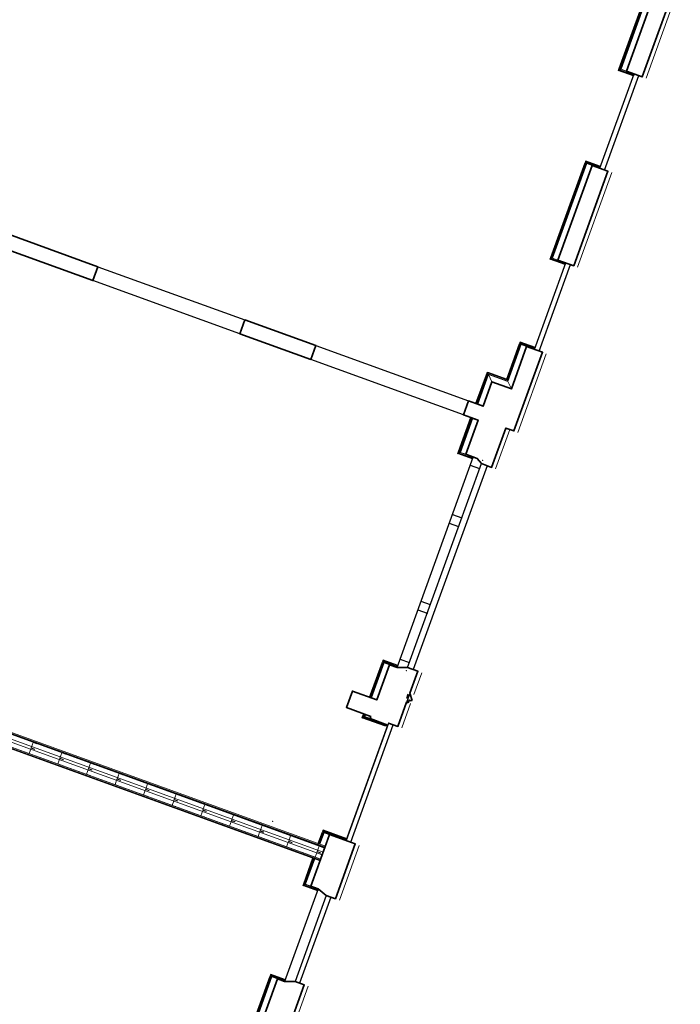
# Model space of a CAD drawing. Header units: metres. Extents: x 136314.7 to 136393.7, y 453293.7 to 453383.2.
# Tile 92 of 95: x 136383.1 to 136391.8, y 453329.3 to 453342.2. Entities that reach past the tile are written whole.
import ezdxf

# ---------------------------------------------------------------- set-up
doc = ezdxf.new("R2010")
doc.units = ezdxf.units.M
doc.set_wipeout_variables(frame=1)
doc.linetypes.add('DASHED', pattern=[200, 100, -100])
for name, color, linetype in [('LAYER01', 7, 'Continuous'), ('LAYER111', 7, 'Continuous'), ('LAYER22', 92, 'Continuous')]:
    doc.layers.add(name, color=color, linetype=linetype)

# ---------------------------------------------------------------- blocks, each defined once
blk = doc.blocks.new('Jutfasehof monument')
at = {"layer": 'LAYER01', "color": 252, "linetype": 'Continuous', "lineweight": 25}
for points in [[(17511, -14330), (17511, -12783), (17706, -12783), (17706, -13720), (17706, -14330)], [(17511, -16385), (17511, -14330), (17706, -14330), (17706, -16385)], [(17511, -17378), (17511, -16385), (17706, -16385), (17706, -17322), (17706, -17378)], [(17511, -19514), (17511, -17378), (17706, -17378), (17706, -19514)]]:
    blk.add_lwpolyline(points, close=True, dxfattribs=at)
at = {"layer": 'LAYER01', "color": 252, "linetype": 'Continuous', "lineweight": 35}
for points in [[(17706, -14330), (17706, -12783)], [(17511, -14330), (17511, -13130)], [(17706, -14330), (17511, -14330)], [(17511, -17378), (17511, -16385)], [(17706, -16385), (17511, -16385)], [(17706, -17378), (17706, -16385)], [(17706, -17378), (17511, -17378)], [(13368, -19378), (13598, -19378)], [(17511, -19514), (17706, -19514)], [(9705, -19838), (9750, -19968)], [(10999, -19838), (10954, -19968)], [(14136, -19953), (14091, -19823)], [(16988, -19953), (17033, -19877)], [(9750, -19968), (9750, -20097)], [(10954, -19968), (10954, -20097)], [(13366, -19968), (13366, -20097)], [(14136, -19953), (14136, -20097)], [(16988, -19953), (16988, -20097)], [(8765, -20097), (9750, -20097)], [(10954, -20097), (11721, -20097)], [(13366, -20097), (13704, -20097)], [(13704, -20097), (13704, -20117)], [(13704, -20117), (13730, -20117)], [(13751, -20157), (13736, -20137)], [(13751, -20081), (13810, -20081)], [(13751, -20157), (13831, -20097)], [(13831, -20097), (14136, -20097)], [(17538, -20097), (16988, -20097)], [(16988, -20097), (17538, -20097)], [(17538, -20097), (17538, -20209)], [(17538, -20209), (18638, -20209)], [(19848, -20209), (21170, -20209)], [(22490, -20209), (23813, -20209)]]:
    blk.add_lwpolyline(points, dxfattribs=at)
at = {"layer": 'LAYER01', "color": 252, "linetype": 'Continuous', "lineweight": 18}
for points in [[(9705, -19659), (8806, -19659), (8806, -19647), (9705, -19647)], [(11354, -19659), (10999, -19659), (10999, -19647), (11354, -19647)], [(11721, -19659), (11559, -19659), (11559, -19647), (11721, -19647)], [(13368, -19640), (13338, -19640), (13338, -19628), (13368, -19628)], [(14091, -19640), (13598, -19640), (13598, -19628), (14091, -19628)], [(17511, -19640), (17033, -19640), (17033, -19628), (17511, -19628)], [(18126, -19640), (17706, -19640), (17706, -19628), (18138, -19628)], [(18126, -19911), (18126, -19640), (18138, -19628), (18138, -19899)], [(18638, -19911), (18126, -19911), (18138, -19899), (18638, -19899)], [(21170, -19911), (19848, -19911), (19848, -19899), (21170, -19899)], [(23813, -19911), (22490, -19911), (22490, -19899), (23813, -19899)]]:
    blk.add_lwpolyline(points, close=True, dxfattribs=at)
at = {"layer": 'LAYER01', "color": 252, "linetype": 'Continuous', "lineweight": 25}
for points in [[(10999, -19838), (9705, -19838)], [(14091, -19823), (17033, -19823)], [(14206, -19823), (14206, -19953)], [(14896, -19823), (14896, -19953)], [(15016, -19823), (15016, -19953)], [(16108, -19823), (16108, -19953)], [(16228, -19823), (16228, -19953)], [(16918, -19823), (16918, -19953)], [(10954, -19968), (9750, -19968)], [(10954, -20033), (9750, -20033)], [(13366, -19968), (11721, -19968)], [(11721, -19968), (13338, -19968)], [(11721, -20033), (13366, -20033)], [(14136, -19953), (16988, -19953)], [(16988, -20033), (14136, -20033)], [(18638, -20097), (19848, -20097)], [(18638, -20162), (19848, -20162)], [(21170, -20097), (22490, -20097)], [(21170, -20162), (22490, -20162)]]:
    blk.add_lwpolyline(points, dxfattribs=at)
at = {"layer": 'LAYER01', "color": 252, "linetype": 'Continuous', "lineweight": 13}
for points in [[(8765, -20152), (9750, -20152)], [(10954, -20152), (11721, -20152)], [(13366, -20152), (13704, -20152)], [(13831, -20152), (14136, -20152)], [(17538, -20152), (16988, -20152)], [(17538, -20264), (18638, -20264)], [(19848, -20264), (21170, -20264)], [(22490, -20264), (23813, -20264)]]:
    blk.add_lwpolyline(points, dxfattribs=at)
at = {"layer": 'LAYER01', "color": 252, "linetype": 'Continuous', "lineweight": 35}
blk.add_lwpolyline([(13736, -20137, 0.747948), (13729, -20117)], format="xyb", dxfattribs=at)
at = {"layer": 'LAYER01', "color": 252, "linetype": 'Continuous', "lineweight": 0}
for p in [(17511, -14330), (17703, -17378), (11632, -18976), (13368, -19378), (13368, -19378), (13368, -19378), (13598, -19378), (13598, -19378), (13598, -19378), (13598, -19403), (13598, -19548), (17511, -19514), (17511, -19514), (17511, -19514), (17511, -19514), (17511, -19514), (17703, -19514), (13154, -20033), (13338, -19968), (13338, -19968), (14091, -19953), (14206, -19953), (14206, -19953), (14896, -19953), (14896, -19953), (15016, -19953), (15016, -19953), (16108, -19953), (16108, -19953), (16228, -19953), (16228, -19953), (16918, -19953), (16918, -19953), (17033, -19953), (9750, -20097), (9750, -20097), (10954, -20097), (10954, -20097), (11721, -20097), (11721, -20097), (13366, -20097), (13366, -20097), (14136, -20097), (14136, -20097), (16988, -20097), (16988, -20097), (17538, -20097), (17538, -20209), (17538, -20209), (17538, -20209), (18638, -20209), (18638, -20209), (19848, -20209), (19848, -20209), (21170, -20209), (21170, -20209), (22490, -20209), (22490, -20209)]:
    blk.add_point(p, dxfattribs=at)
at = {"layer": 'LAYER22', "color": 252, "linetype": 'Continuous', "lineweight": 25}
for points in [[(9705, -19647), (8806, -19647), (8806, -19637), (9705, -19637)], [(11354, -19647), (10999, -19647), (10999, -19637), (11354, -19637)], [(11721, -19647), (11559, -19647), (11559, -19637), (11721, -19637)], [(13368, -19628), (13338, -19628), (13338, -19618), (13368, -19618)], [(14091, -19628), (13598, -19628), (13598, -19618), (14091, -19618)], [(17511, -19628), (17033, -19628), (17033, -19618), (17511, -19618)], [(18138, -19628), (17706, -19628), (17706, -19618), (18148, -19618)], [(18138, -19899), (18138, -19628), (18148, -19618), (18148, -19889)], [(18638, -19899), (18138, -19899), (18148, -19889), (18638, -19889)], [(21170, -19899), (19848, -19899), (19848, -19889), (21170, -19889)], [(23813, -19899), (22490, -19899), (22490, -19889), (23813, -19889)]]:
    blk.add_lwpolyline(points, close=True, dxfattribs=at)
at = {"color": 252, "linetype": 'Continuous', "lineweight": 0}
blk.add_wipeout([(7046, -13261), (7046, -19733), (6986, -19733), (6986, -13261)], dxfattribs=at).dxf.layer = 'LAYER111'
for points in [[(9705, -19737), (8806, -19737), (8806, -19662), (9705, -19662)], [(11354, -19737), (10999, -19737), (10999, -19662), (11354, -19662)], [(11721, -19737), (11559, -19737), (11559, -19662), (11721, -19662)], [(13368, -19718), (13338, -19718), (13338, -19643), (13368, -19643)], [(14091, -19718), (13598, -19718), (13598, -19643), (14091, -19643)], [(17511, -19718), (17033, -19718), (17033, -19643), (17511, -19643)], [(18638, -19989), (18048, -19989), (18123, -19914), (18638, -19914)], [(21170, -19989), (19848, -19989), (19848, -19914), (21170, -19914)], [(23813, -19989), (22490, -19989), (22490, -19914), (23813, -19914)]]:
    blk.add_wipeout(points, dxfattribs=at).dxf.layer = 'LAYER111'
at = {"layer": 'LAYER01', "color": 252, "linetype": 'Continuous', "lineweight": 18}
for points in [[(11366, -13261), (11366, -19737), (11354, -19737), (11354, -13261)], [(11378, -13261), (11378, -19737), (11366, -19737), (11366, -13261)], [(11547, -13261), (11547, -19737), (11535, -19737), (11535, -13261)], [(11559, -13261), (11559, -19737), (11547, -19737), (11547, -13261)], [(9705, -19737), (8806, -19737), (8806, -19662), (9705, -19662)], [(9705, -19659), (9708, -19659), (9720, -19647), (9705, -19647)], [(9708, -19659), (9708, -19843), (9720, -19843), (9720, -19647)], [(10999, -19659), (10996, -19659), (10984, -19647), (10999, -19647)], [(10996, -19659), (10996, -19843), (10984, -19843), (10984, -19647)], [(11354, -19737), (10999, -19737), (10999, -19662), (11354, -19662)], [(11721, -19737), (11559, -19737), (11559, -19662), (11721, -19662)], [(11721, -19659), (11724, -19659), (11736, -19647), (11721, -19647)], [(11724, -19659), (11724, -19968), (11736, -19968), (11736, -19647)], [(13338, -19640), (13335, -19640), (13323, -19628), (13338, -19628)], [(13335, -19640), (13335, -19949), (13323, -19949), (13323, -19628)], [(13368, -19718), (13338, -19718), (13338, -19643), (13368, -19643)], [(14091, -19718), (13598, -19718), (13598, -19643), (14091, -19643)], [(14091, -19640), (14094, -19640), (14106, -19628), (14091, -19628)], [(14094, -19640), (14094, -19823), (14106, -19823), (14106, -19628)], [(17033, -19640), (17030, -19640), (17018, -19628), (17033, -19628)], [(17030, -19640), (17030, -19823), (17018, -19823), (17018, -19628)], [(17511, -19718), (17033, -19718), (17033, -19643), (17511, -19643)], [(18638, -19989), (18048, -19989), (18123, -19914), (18638, -19914)], [(18638, -19911), (18641, -19911), (18653, -19899), (18638, -19899)], [(18641, -19911), (18641, -20097), (18653, -20097), (18653, -19899)], [(19848, -19911), (19845, -19911), (19833, -19899), (19848, -19899)], [(19845, -19911), (19845, -20097), (19833, -20097), (19833, -19899)], [(21170, -19989), (19848, -19989), (19848, -19914), (21170, -19914)], [(21170, -19911), (21173, -19911), (21185, -19899), (21170, -19899)], [(21173, -19911), (21173, -20097), (21185, -20097), (21185, -19899)], [(22490, -19911), (22487, -19911), (22475, -19899), (22490, -19899)], [(22487, -19911), (22487, -20097), (22475, -20097), (22475, -19899)], [(23813, -19989), (22490, -19989), (22490, -19914), (23813, -19914)]]:
    blk.add_lwpolyline(points, close=True, dxfattribs=at)
at = {"layer": 'LAYER01', "color": 252, "linetype": 'Continuous', "lineweight": 25}
for points in [[(13368, -19378), (13598, -19378), (13598, -19718), (14091, -19718), (14091, -19823), (14136, -19953), (14136, -20097), (13366, -20097), (13366, -19968), (13338, -19968), (13338, -19718), (13368, -19718)], [(9705, -19737), (9705, -19838), (9750, -19968), (9750, -20097), (8765, -20097), (8765, -19968), (8806, -19838), (8806, -19737)], [(19848, -20209), (19848, -19989), (21170, -19989), (21170, -20209)], [(22490, -20209), (22490, -19989), (23813, -19989), (23813, -20209)]]:
    blk.add_lwpolyline(points, close=True, dxfattribs=at)
at = {"layer": 'LAYER01', "color": 252, "linetype": 'Continuous', "lineweight": 35}
for points in [[(13368, -19718), (13368, -19378)], [(13598, -19378), (13598, -19718)], [(17511, -19718), (17511, -19514)], [(9705, -19737), (8806, -19737)], [(9705, -19838), (9705, -19737)], [(10999, -19838), (10999, -19737)], [(11721, -19737), (11721, -20097)], [(13338, -19718), (13368, -19718)], [(13338, -19968), (13338, -19718)], [(13598, -19718), (14091, -19718)], [(14091, -19718), (14091, -19823)], [(17033, -19718), (17511, -19718)], [(17033, -19877), (17033, -19718)], [(18638, -19989), (18638, -20209)], [(19848, -19989), (19848, -20209)], [(19848, -19989), (21170, -19989)], [(21170, -19989), (21170, -20209)], [(22490, -19989), (22490, -20209)], [(22490, -19989), (23813, -19989)]]:
    blk.add_lwpolyline(points, dxfattribs=at)
at = {"layer": 'LAYER01', "color": 252, "linetype": 'Continuous', "lineweight": 0}
for p in [(9705, -19737), (10999, -19737), (14091, -19718), (14091, -19718), (14091, -19718), (14091, -19718), (17033, -19718), (17033, -19718), (17033, -19718), (17511, -19718)]:
    blk.add_point(p, dxfattribs=at)
at = {"layer": 'LAYER22', "color": 252, "linetype": 'Continuous', "lineweight": 25}
for points in [[(9705, -19647), (9720, -19647), (9730, -19637), (9705, -19637)], [(9720, -19647), (9720, -19843), (9730, -19843), (9730, -19637)], [(10999, -19647), (10984, -19647), (10974, -19637), (10999, -19637)], [(10984, -19647), (10984, -19843), (10974, -19843), (10974, -19637)], [(11721, -19647), (11736, -19647), (11746, -19637), (11721, -19637)], [(11736, -19647), (11736, -19968), (11746, -19968), (11746, -19637)], [(13338, -19628), (13323, -19628), (13313, -19618), (13338, -19618)], [(13323, -19628), (13323, -19949), (13313, -19949), (13313, -19618)], [(14091, -19628), (14106, -19628), (14116, -19618), (14091, -19618)], [(14106, -19628), (14106, -19823), (14116, -19823), (14116, -19618)], [(17033, -19628), (17018, -19628), (17008, -19618), (17033, -19618)], [(17018, -19628), (17018, -19823), (17008, -19823), (17008, -19618)], [(18638, -19899), (18653, -19899), (18663, -19889), (18638, -19889)], [(18653, -19899), (18653, -20097), (18663, -20097), (18663, -19889)], [(19848, -19899), (19833, -19899), (19823, -19889), (19848, -19889)], [(19833, -19899), (19833, -20097), (19823, -20097), (19823, -19889)], [(21170, -19899), (21185, -19899), (21195, -19889), (21170, -19889)], [(21185, -19899), (21185, -20097), (21195, -20097), (21195, -19889)], [(22490, -19899), (22475, -19899), (22465, -19889), (22490, -19889)], [(22475, -19899), (22475, -20097), (22465, -20097), (22465, -19889)]]:
    blk.add_lwpolyline(points, close=True, dxfattribs=at)
at = {"color": 252, "linetype": 'Continuous', "lineweight": 0}
for points in [[(11534, -13261), (11534, -19737), (11474, -19737), (11474, -13261)], [(18048, -19989), (18048, -19718), (18123, -19643), (18123, -19914)]]:
    blk.add_wipeout(points, dxfattribs=at).dxf.layer = 'LAYER111'
at = {"layer": 'LAYER01', "color": 252, "linetype": 'Continuous', "lineweight": 18}
for points in [[(11534, -13261), (11534, -19737), (11474, -19737), (11474, -13261)], [(18048, -19989), (18048, -19718), (18123, -19643), (18123, -19914)]]:
    blk.add_lwpolyline(points, close=True, dxfattribs=at)
at = {"layer": 'LAYER01', "color": 252, "linetype": 'Continuous', "lineweight": 35}
blk.add_lwpolyline([(18638, -19989), (18048, -19989)], dxfattribs=at)
at = {"color": 252, "linetype": 'Continuous', "lineweight": 0}
for points in [[(11439, -13261), (11439, -19737), (11379, -19737), (11379, -13261)], [(18048, -19718), (17706, -19718), (17706, -19643), (18123, -19643)]]:
    blk.add_wipeout(points, dxfattribs=at).dxf.layer = 'LAYER111'
at = {"layer": 'LAYER01', "color": 252, "linetype": 'Continuous', "lineweight": 18}
for points in [[(11439, -13261), (11439, -19737), (11379, -19737), (11379, -13261)], [(18048, -19718), (17706, -19718), (17706, -19643), (18123, -19643)]]:
    blk.add_lwpolyline(points, close=True, dxfattribs=at)
at = {"layer": 'LAYER01', "color": 252, "linetype": 'Continuous', "lineweight": 25}
for points in [[(17511, -19514), (17706, -19514), (17706, -19718), (18048, -19718), (18048, -19989), (18638, -19989), (18638, -20209), (17538, -20209), (17538, -20097), (16988, -20097), (16988, -19953), (17033, -19877), (17033, -19718), (17511, -19718)], [(10999, -19737), (11721, -19737), (11721, -20097), (10954, -20097), (10954, -19968), (10999, -19838)]]:
    blk.add_lwpolyline(points, close=True, dxfattribs=at)
at = {"layer": 'LAYER01', "color": 252, "linetype": 'Continuous', "lineweight": 35}
for points in [[(17706, -19718), (17706, -19514)], [(10999, -19737), (11721, -19737)], [(18048, -19718), (17706, -19718)], [(18048, -19989), (18048, -19718)]]:
    blk.add_lwpolyline(points, dxfattribs=at)
at = {"layer": 'LAYER22', "color": 252, "linetype": 'Continuous', "lineweight": 13}
for points in [[(11379, -15711), (11379, -15661), (11454, -15661), (11454, -15711)], [(11534, -15711), (11534, -15661), (11459, -15661), (11459, -15711)], [(11379, -16111), (11379, -16061), (11454, -16061), (11454, -16111)], [(11534, -16111), (11534, -16061), (11459, -16061), (11459, -16111)], [(11379, -16511), (11379, -16461), (11454, -16461), (11454, -16511)], [(11534, -16511), (11534, -16461), (11459, -16461), (11459, -16511)], [(11379, -16911), (11379, -16861), (11454, -16861), (11454, -16911)], [(11534, -16911), (11534, -16861), (11459, -16861), (11459, -16911)], [(11379, -17311), (11379, -17261), (11454, -17261), (11454, -17311)], [(11534, -17311), (11534, -17261), (11459, -17261), (11459, -17311)], [(11379, -17711), (11379, -17661), (11454, -17661), (11454, -17711)], [(11534, -17711), (11534, -17661), (11459, -17661), (11459, -17711)], [(11379, -18111), (11379, -18061), (11454, -18061), (11454, -18111)], [(11534, -18111), (11534, -18061), (11459, -18061), (11459, -18111)], [(11379, -18511), (11379, -18461), (11454, -18461), (11454, -18511)], [(11534, -18511), (11534, -18461), (11459, -18461), (11459, -18511)], [(11379, -18911), (11379, -18861), (11454, -18861), (11454, -18911)], [(11534, -18911), (11534, -18861), (11459, -18861), (11459, -18911)], [(11379, -19311), (11379, -19261), (11454, -19261), (11454, -19311)], [(11534, -19311), (11534, -19261), (11459, -19261), (11459, -19311)], [(11379, -19711), (11379, -19661), (11454, -19661), (11454, -19711)], [(11534, -19711), (11534, -19661), (11459, -19661), (11459, -19711)]]:
    blk.add_lwpolyline(points, dxfattribs=at)
at = {"layer": 'LAYER22', "color": 252, "linetype": 'DASHED', "lineweight": 13}
for points in [[(11379, -15711), (11379, -15661), (11454, -15661), (11454, -15711)], [(11534, -15711), (11534, -15661), (11459, -15661), (11459, -15711)], [(11379, -16111), (11379, -16061), (11454, -16061), (11454, -16111)], [(11534, -16111), (11534, -16061), (11459, -16061), (11459, -16111)], [(11379, -16511), (11379, -16461), (11454, -16461), (11454, -16511)], [(11534, -16511), (11534, -16461), (11459, -16461), (11459, -16511)], [(11379, -16911), (11379, -16861), (11454, -16861), (11454, -16911)], [(11534, -16911), (11534, -16861), (11459, -16861), (11459, -16911)], [(11379, -17311), (11379, -17261), (11454, -17261), (11454, -17311)], [(11534, -17311), (11534, -17261), (11459, -17261), (11459, -17311)], [(11379, -17711), (11379, -17661), (11454, -17661), (11454, -17711)], [(11534, -17711), (11534, -17661), (11459, -17661), (11459, -17711)], [(11379, -18111), (11379, -18061), (11454, -18061), (11454, -18111)], [(11534, -18111), (11534, -18061), (11459, -18061), (11459, -18111)], [(11379, -18511), (11379, -18461), (11454, -18461), (11454, -18511)], [(11534, -18511), (11534, -18461), (11459, -18461), (11459, -18511)], [(11379, -18911), (11379, -18861), (11454, -18861), (11454, -18911)], [(11534, -18911), (11534, -18861), (11459, -18861), (11459, -18911)], [(11379, -19311), (11379, -19261), (11454, -19261), (11454, -19311)], [(11534, -19311), (11534, -19261), (11459, -19261), (11459, -19311)], [(11379, -19711), (11379, -19661), (11454, -19661), (11454, -19711)], [(11534, -19711), (11534, -19661), (11459, -19661), (11459, -19711)]]:
    blk.add_lwpolyline(points, dxfattribs=at)

msp = doc.modelspace()

# ---------------------------------------------------------------- block references
at = {"linetype": 'Continuous', "lineweight": 0, "xscale": 0.001, "yscale": 0.001, "rotation": 70.09331364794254}
msp.add_blockref('Jutfasehof monument', (136364.619, 453327.195), dxfattribs=at)

doc.saveas('drawing.dxf')
